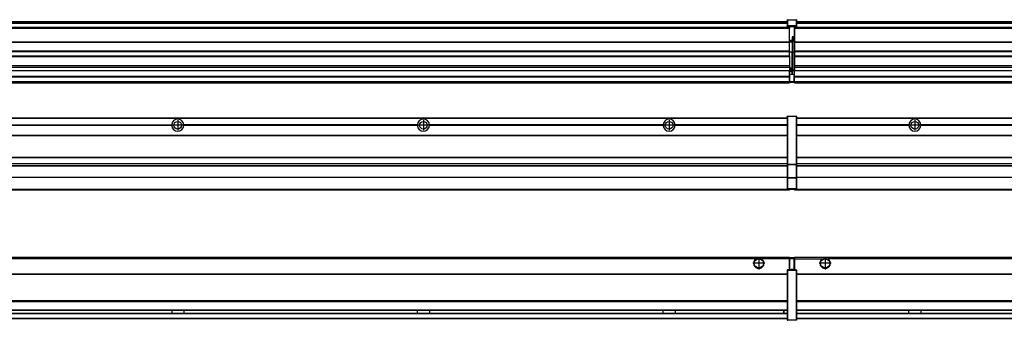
# Model space of a CAD drawing. Header units: inches. Extents: x -381 to 12428, y -418 to 176.
# Tile 27 of 32: x 8425 to 9226, y -154 to 90. Entities that reach past the tile are written whole.
import ezdxf

# ---------------------------------------------------------------- set-up
doc = ezdxf.new("R2010")
doc.units = ezdxf.units.IN
doc.linetypes.add('DOT_CENTER', pattern=[14, 12, -1, 0, -1])
doc.layers.add('1', color=7, linetype='Continuous')

# ---------------------------------------------------------------- blocks, each defined once
blk = doc.blocks.new('Modulos_intermedio__FL-14__6__20', base_point=(9055.18, -48.03))
at = {"color": 7, "linetype": 'Continuous'}
for p, q in [((9056.88, 10.47), (10449.18, 10.47)), ((9056.88, 10.22), (10449.18, 10.22)), ((9076.43, 10.47), (9076.48, 10.52)), ((9076.48, 10.52), (9083.88, 10.52)), ((9083.93, 10.47), (9083.88, 10.52)), ((9148.29, 4.77), (9056.88, 4.77)), ((9148.28, 4.47), (9056.88, 4.47)), ((9148.29, 4.17), (9056.88, 4.17)), ((9148.28, 4.47), (9148.29, 4.77)), ((9148.29, 4.17), (9148.28, 4.47)), ((9150.45, 6.05), (9150.45, 6.04)), ((9150.45, 2.91), (9150.45, 2.9)), ((9158.07, 4.77), (9158.08, 4.47)), ((9348.29, 4.77), (9158.07, 4.77)), ((9158.08, 4.47), (9158.07, 4.17)), ((9348.29, 4.17), (9158.07, 4.17)), ((9348.28, 4.47), (9158.08, 4.47)), ((9056.88, -3.53), (10449.18, -3.53)), ((9056.88, -3.78), (10449.18, -3.78)), ((10449.18, -4.03), (9056.88, -4.03)), ((9056.88, -21.53), (10449.18, -21.53)), ((9056.88, -21.78), (10449.18, -21.78)), ((9056.88, -26.73), (10449.18, -26.73)), ((9056.88, -26.82), (10449.18, -26.82)), ((9056.88, -28.37), (10449.18, -28.37)), ((9056.88, -28.53), (10449.18, -28.53)), ((9056.88, -28.65), (10449.18, -28.65)), ((10449.18, -38.02), (9056.88, -38.02)), ((10449.18, -38.11), (9056.88, -38.11)), ((9055.18, -47.53), (9055.18, -48.03)), ((9055.18, -48.03), (10451.18, -48.03)), ((9056.63, -47.53), (10449.43, -47.53))]:
    blk.add_line(p, q, dxfattribs=at)
blk.add_circle((9153.18, 4.47), 3.15, dxfattribs=at)
for start, end in [(3.5101, 176.4899), (183.51008, 356.48992)]:
    blk.add_arc((9153.18, 4.47), 4.9, start, end, dxfattribs=at)
at = {"layer": '1', "color": 2, "linetype": 'DOT_CENTER'}
for p, q in [((9153.18, 8.62), (9153.18, 0.32)), ((9157.33, 4.47), (9149.03, 4.47))]:
    blk.add_line(p, q, dxfattribs=at)
blk = doc.blocks.new('Modulos_intermedio__FL-14__5__25', base_point=(7655.18, -48.03))
at = {"color": 7, "linetype": 'Continuous'}
for p, q in [((7656.88, 10.47), (9049.18, 10.47)), ((7656.88, 10.22), (9049.18, 10.22)), ((9022.43, 10.47), (9022.48, 10.52)), ((9022.48, 10.52), (9029.88, 10.52)), ((9029.93, 10.47), (9029.88, 10.52)), ((9049.18, 11.72), (9049.19, 11.79)), ((9049.18, 11.72), (9049.18, 11.47)), ((9049.18, 11.47), (9049.43, 11.47)), ((9049.18, 11.47), (9049.18, -27.21)), ((9049.19, 11.82), (9049.22, 11.86)), ((9049.19, 11.79), (9049.19, 11.82)), ((9049.22, 11.86), (9049.25, 11.9)), ((9049.25, 11.9), (9049.29, 11.93)), ((9049.29, 11.93), (9049.34, 11.96)), ((9049.34, 11.96), (9049.36, 11.96)), ((9049.36, 11.96), (9049.43, 11.97)), ((9049.43, 11.97), (9049.43, 11.47)), ((9049.43, 11.97), (9056.63, 11.97)), ((9056.63, 11.47), (9049.43, 11.47)), ((9049.43, 11.47), (9049.43, -27.21)), ((9056.7, 11.96), (9056.63, 11.97)), ((9056.63, 11.97), (9056.63, 11.47)), ((9056.88, 11.47), (9056.63, 11.47)), ((9056.63, 11.47), (9056.63, -27.21)), ((9056.72, 11.96), (9056.7, 11.96)), ((9056.76, 11.93), (9056.72, 11.96)), ((9056.8, 11.9), (9056.76, 11.93)), ((9056.84, 11.86), (9056.8, 11.9)), ((9056.86, 11.82), (9056.84, 11.86)), ((9056.87, 11.79), (9056.86, 11.82)), ((9056.88, 11.72), (9056.87, 11.79)), ((9056.88, 11.72), (9056.88, 11.47)), ((9056.88, 11.47), (9056.88, -27.21)), ((8358.07, 4.77), (8548.29, 4.77)), ((8548.29, 4.17), (8358.07, 4.17)), ((8548.28, 4.47), (8358.08, 4.47)), ((8548.28, 4.47), (8548.29, 4.77)), ((8548.29, 4.17), (8548.28, 4.47)), ((8558.08, 4.47), (8558.07, 4.77)), ((8748.29, 4.77), (8558.07, 4.77)), ((8558.07, 4.17), (8558.08, 4.47)), ((8748.29, 4.17), (8558.07, 4.17)), ((8748.28, 4.47), (8558.08, 4.47)), ((8748.29, 4.77), (8748.28, 4.47)), ((8748.28, 4.47), (8748.29, 4.17)), ((8758.08, 4.47), (8758.07, 4.77)), ((8948.29, 4.77), (8758.07, 4.77)), ((8758.07, 4.17), (8758.08, 4.47)), ((8948.29, 4.17), (8758.07, 4.17)), ((8948.28, 4.47), (8758.08, 4.47)), ((8948.29, 4.77), (8948.28, 4.47)), ((8948.28, 4.47), (8948.29, 4.17)), ((9049.18, 4.77), (8958.07, 4.77)), ((8958.08, 4.47), (8958.07, 4.77)), ((8958.07, 4.17), (8958.08, 4.47)), ((9049.18, 4.17), (8958.07, 4.17)), ((9049.18, 4.47), (8958.08, 4.47)), ((7656.88, -3.53), (9049.18, -3.53)), ((7656.88, -3.78), (9049.18, -3.78)), ((9049.18, -4.03), (7656.88, -4.03)), ((7656.88, -21.53), (9049.18, -21.53)), ((7656.88, -21.78), (9049.18, -21.78)), ((7656.88, -26.73), (9049.18, -26.73)), ((7656.88, -26.82), (9049.18, -26.82)), ((7656.88, -28.37), (9049.18, -28.37)), ((7656.88, -28.53), (9049.18, -28.53)), ((7656.88, -28.65), (9049.18, -28.65)), ((9049.18, -27.21), (9049.43, -27.21)), ((9049.18, -27.21), (9049.18, -27.52)), ((9049.18, -27.52), (9049.19, -27.54)), ((9049.18, -27.52), (9049.18, -38.19)), ((9049.19, -27.54), (9049.22, -27.57)), ((9049.22, -27.57), (9049.25, -27.59)), ((9049.25, -27.59), (9049.29, -27.6)), ((9049.29, -27.6), (9049.34, -27.61)), ((9049.34, -27.61), (9049.36, -27.61)), ((9049.36, -27.61), (9049.43, -27.62)), ((9049.43, -27.21), (9056.63, -27.21)), ((9049.43, -27.21), (9049.43, -27.62)), ((9049.43, -27.62), (9049.43, -38.3)), ((9049.43, -27.62), (9056.63, -27.62)), ((9056.88, -27.21), (9056.63, -27.21)), ((9056.63, -27.21), (9056.63, -27.62)), ((9056.7, -27.61), (9056.63, -27.62)), ((9056.63, -27.62), (9056.63, -38.3)), ((9056.72, -27.61), (9056.7, -27.61)), ((9056.76, -27.6), (9056.72, -27.61)), ((9056.8, -27.59), (9056.76, -27.6)), ((9056.84, -27.57), (9056.8, -27.59)), ((9056.87, -27.54), (9056.84, -27.57)), ((9056.88, -27.52), (9056.87, -27.54)), ((9056.88, -27.21), (9056.88, -27.52)), ((9056.88, -27.52), (9056.88, -38.19)), ((9049.18, -38.02), (7656.88, -38.02)), ((9049.18, -38.11), (7656.88, -38.11)), ((9049.18, -38.19), (9049.19, -38.22)), ((9049.18, -38.19), (9049.18, -38.71)), ((9049.18, -38.71), (9049.43, -38.71)), ((9049.18, -38.71), (9049.18, -47.03)), ((9049.19, -38.22), (9049.22, -38.25)), ((9049.22, -38.25), (9049.25, -38.27)), ((9049.25, -38.27), (9049.29, -38.28)), ((9049.29, -38.28), (9049.34, -38.29)), ((9049.34, -38.29), (9049.36, -38.29)), ((9049.36, -38.29), (9049.43, -38.3)), ((9049.43, -38.3), (9049.43, -38.71)), ((9056.63, -38.3), (9049.43, -38.3)), ((9056.63, -38.71), (9049.43, -38.71)), ((9049.43, -38.71), (9049.43, -47.03)), ((9056.7, -38.29), (9056.63, -38.3)), ((9056.63, -38.3), (9056.63, -38.71)), ((9056.63, -38.71), (9056.63, -47.03)), ((9056.88, -38.71), (9056.63, -38.71)), ((9056.72, -38.29), (9056.7, -38.29)), ((9056.76, -38.28), (9056.72, -38.29)), ((9056.8, -38.27), (9056.76, -38.28)), ((9056.84, -38.25), (9056.8, -38.27)), ((9056.87, -38.22), (9056.84, -38.25)), ((9056.88, -38.19), (9056.87, -38.22)), ((9056.88, -38.19), (9056.88, -38.71)), ((9056.88, -38.71), (9056.88, -47.03)), ((7655.18, -48.03), (9051.18, -48.03)), ((7656.63, -47.53), (9049.43, -47.53)), ((9049.18, -47.03), (9049.43, -47.03)), ((9049.18, -47.03), (9049.18, -47.28)), ((9049.18, -47.28), (9049.19, -47.34)), ((9049.19, -47.34), (9049.19, -47.37)), ((9049.19, -47.37), (9049.22, -47.41)), ((9049.22, -47.41), (9049.25, -47.45)), ((9049.25, -47.45), (9049.29, -47.49)), ((9049.29, -47.49), (9049.34, -47.51)), ((9049.34, -47.51), (9049.36, -47.52)), ((9049.36, -47.52), (9049.43, -47.53)), ((9049.43, -47.03), (9056.63, -47.03)), ((9049.43, -47.03), (9049.43, -47.53)), ((9049.43, -47.53), (9056.63, -47.53)), ((9051.18, -47.53), (9051.18, -48.03)), ((9056.88, -47.03), (9056.63, -47.03)), ((9056.63, -47.03), (9056.63, -47.53)), ((9056.7, -47.52), (9056.63, -47.53)), ((9056.72, -47.51), (9056.7, -47.52)), ((9056.76, -47.49), (9056.72, -47.51)), ((9056.8, -47.45), (9056.76, -47.49)), ((9056.84, -47.41), (9056.8, -47.45)), ((9056.86, -47.37), (9056.84, -47.41)), ((9056.87, -47.34), (9056.86, -47.37)), ((9056.88, -47.28), (9056.87, -47.34)), ((9056.88, -47.03), (9056.88, -47.28))]:
    blk.add_line(p, q, dxfattribs=at)
for centre in [(8553.18, 4.47), (8753.18, 4.47), (8953.18, 4.47)]:
    blk.add_circle(centre, 3.15, dxfattribs=at)
for centre, start, end in [((8553.18, 4.47), 3.5101, 176.4899), ((8753.18, 4.47), 3.5101, 176.4899), ((8953.18, 4.47), 3.5101, 176.4899), ((8553.18, 4.47), 183.51008, 356.48992), ((8753.18, 4.47), 183.51008, 356.48992), ((8953.18, 4.47), 183.51008, 356.48992)]:
    blk.add_arc(centre, 4.9, start, end, dxfattribs=at)
at = {"layer": '1', "color": 2, "linetype": 'DOT_CENTER'}
for p, q in [((8553.18, 8.62), (8553.18, 0.32)), ((8753.18, 8.62), (8753.18, 0.32)), ((8953.18, 8.62), (8953.18, 0.32)), ((8557.33, 4.47), (8549.03, 4.47)), ((8757.33, 4.47), (8749.03, 4.47)), ((8957.33, 4.47), (8949.03, 4.47))]:
    blk.add_line(p, q, dxfattribs=at)
blk = doc.blocks.new('F-114__26', base_point=(621.12, -75.97))
for name, p in [('Modulos_intermedio__FL-14__5__25', (7655.18, -48.03)), ('Modulos_intermedio__FL-14__6__20', (9055.18, -48.03))]:
    blk.add_blockref(name, p)
blk = doc.blocks.new('Alzado2', base_point=(2889, -32))
blk.add_blockref('F-114__26', (621.12, -75.97))
blk = doc.blocks.new('Modulos_intermedio__FL-14__6__36', base_point=(9055.18, 38.97))
at = {"color": 7, "linetype": 'Continuous'}
for p, q in [((9056.88, 88.97), (10449.18, 88.97)), ((9056.88, 88.96), (10449.18, 88.96)), ((9056.88, 88.35), (10449.18, 88.35)), ((9055.18, 84.47), (9055.18, 83.99)), ((9055.18, 83.99), (9055.18, 83.97)), ((10451.18, 83.99), (9055.18, 83.99)), ((9055.18, 83.97), (9055.18, 83.47)), ((9055.18, 83.97), (10451.18, 83.97)), ((9055.18, 83.47), (9055.18, 72.41)), ((9055.18, 83.47), (10451.18, 83.47)), ((9056.88, 88.03), (10449.18, 88.03)), ((9056.88, 87.7), (10449.18, 87.7)), ((9055.18, 72.41), (9055.18, 72.16)), ((9055.18, 72.41), (10451.18, 72.41)), ((9055.18, 72.16), (10451.18, 72.16)), ((9055.18, 72.16), (9055.18, 64.79)), ((10451.18, 64.79), (9055.18, 64.79)), ((9055.18, 64.79), (9055.18, 64.54)), ((9055.18, 64.54), (9055.18, 60.91)), ((9055.18, 64.54), (10451.18, 64.54)), ((9055.18, 60.91), (9055.18, 60.41)), ((9055.18, 60.91), (10451.18, 60.91)), ((9055.18, 60.41), (10451.18, 60.41)), ((9055.18, 60.41), (9055.18, 59.42)), ((9055.18, 59.42), (9055.18, 53.15)), ((9055.18, 53.15), (9055.18, 51.48)), ((9055.18, 53.15), (10451.18, 53.15)), ((10451.18, 51.48), (9055.18, 51.48)), ((9055.18, 51.48), (9055.18, 51.37)), ((9055.18, 51.37), (9055.18, 49.19)), ((9055.18, 49.19), (9055.18, 49.16)), ((9055.18, 49.19), (9369.43, 49.19)), ((9055.18, 44.48), (9055.18, 49.16)), ((9055.18, 49.16), (9369.43, 49.16)), ((9055.18, 44.48), (9055.18, 44.04)), ((9055.18, 44.48), (10451.13, 44.48)), ((9055.18, 39.97), (9055.18, 44.04)), ((9055.18, 44.04), (10451.13, 44.04)), ((9055.18, 39.97), (9055.18, 39.47)), ((9055.18, 39.97), (10451.13, 39.97)), ((9055.18, 39.47), (9055.18, 39.22)), ((9055.18, 39.47), (10451.13, 39.47)), ((9055.18, 39.22), (9055.18, 38.97)), ((9055.18, 39.22), (10451.13, 39.22)), ((9055.18, 38.97), (10451.13, 38.97))]:
    blk.add_line(p, q, dxfattribs=at)
blk = doc.blocks.new('Modulos_intermedio__FL-14__5__41', base_point=(7655.18, 38.97))
at = {"color": 7, "linetype": 'Continuous'}
for p, q in [((7656.88, 88.97), (9049.18, 88.97)), ((7656.88, 88.96), (9049.18, 88.96)), ((7656.88, 88.35), (9049.18, 88.35)), ((9049.18, 90.22), (9049.19, 90.29)), ((9049.18, 90.22), (9049.19, 90.24)), ((9049.18, 90.16), (9049.18, 90.22)), ((9049.18, 90.22), (9049.18, 90.16)), ((9049.18, 90.16), (9049.18, 85.33)), ((9049.19, 90.32), (9049.22, 90.36)), ((9049.19, 90.29), (9049.19, 90.32)), ((9049.19, 90.24), (9049.22, 90.28)), ((9049.22, 90.36), (9049.25, 90.4)), ((9049.22, 90.28), (9049.25, 90.32)), ((9049.25, 90.4), (9049.29, 90.43)), ((9049.25, 90.32), (9049.29, 90.35)), ((9049.29, 90.43), (9049.34, 90.46)), ((9049.29, 90.35), (9049.34, 90.37)), ((9049.34, 90.46), (9049.36, 90.46)), ((9049.34, 90.37), (9049.36, 90.38)), ((9049.36, 90.46), (9049.43, 90.47)), ((9049.36, 90.38), (9049.43, 90.39)), ((9049.43, 90.47), (9056.63, 90.47)), ((9049.43, 90.47), (9049.43, 90.39)), ((9049.43, 90.39), (9049.43, 85.56)), ((9049.43, 90.39), (9056.63, 90.39)), ((9056.7, 90.46), (9056.63, 90.47)), ((9056.63, 90.47), (9056.63, 90.39)), ((9056.7, 90.38), (9056.63, 90.39)), ((9056.63, 90.39), (9056.63, 85.56)), ((9056.72, 90.46), (9056.7, 90.46)), ((9056.72, 90.37), (9056.7, 90.38)), ((9056.76, 90.43), (9056.72, 90.46)), ((9056.76, 90.35), (9056.72, 90.37)), ((9056.8, 90.4), (9056.76, 90.43)), ((9056.8, 90.32), (9056.76, 90.35)), ((9056.84, 90.36), (9056.8, 90.4)), ((9056.84, 90.28), (9056.8, 90.32)), ((9056.86, 90.32), (9056.84, 90.36)), ((9056.86, 90.24), (9056.84, 90.28)), ((9056.87, 90.29), (9056.86, 90.32)), ((9056.87, 90.22), (9056.86, 90.24)), ((9056.87, 90.22), (9056.87, 90.29)), ((9056.87, 90.22), (9056.88, 90.16)), ((9056.88, 90.16), (9056.87, 90.22)), ((9056.88, 90.16), (9056.88, 85.33)), ((9051.18, 83.99), (7655.18, 83.99)), ((7655.18, 83.97), (9051.18, 83.97)), ((7655.18, 83.47), (9051.18, 83.47)), ((7656.88, 88.03), (9049.18, 88.03)), ((7656.88, 87.7), (9049.18, 87.7)), ((9049.18, 85.33), (9049.19, 85.4)), ((9049.18, 85.33), (9049.18, 85.22)), ((9049.18, 85.22), (9049.19, 85.29)), ((9049.18, 85.22), (9049.18, 84.97)), ((9049.18, 84.97), (9049.43, 84.97)), ((9049.18, 84.97), (9049.18, 84.72)), ((9049.19, 84.66), (9049.18, 84.72)), ((9049.19, 85.42), (9049.22, 85.46)), ((9049.19, 85.4), (9049.19, 85.42)), ((9049.19, 85.32), (9049.22, 85.36)), ((9049.19, 85.29), (9049.19, 85.32)), ((9049.19, 84.63), (9049.19, 84.66)), ((9049.22, 84.59), (9049.19, 84.63)), ((9049.22, 85.46), (9049.25, 85.5)), ((9049.25, 85.4), (9049.22, 85.36)), ((9049.22, 85.36), (9049.25, 85.4)), ((9049.25, 84.55), (9049.22, 84.59)), ((9049.25, 85.5), (9049.29, 85.53)), ((9049.25, 85.4), (9049.29, 85.43)), ((9049.29, 84.51), (9049.25, 84.55)), ((9049.29, 85.53), (9049.34, 85.55)), ((9049.34, 85.46), (9049.29, 85.43)), ((9049.29, 85.43), (9049.34, 85.46)), ((9049.34, 84.49), (9049.29, 84.51)), ((9049.34, 85.55), (9049.36, 85.55)), ((9049.34, 85.46), (9049.36, 85.46)), ((9049.36, 84.48), (9049.34, 84.49)), ((9049.36, 85.55), (9049.43, 85.56)), ((9049.36, 85.46), (9049.43, 85.47)), ((9049.43, 84.47), (9049.36, 84.48)), ((9049.43, 85.56), (9049.43, 85.47)), ((9056.63, 85.56), (9049.43, 85.56)), ((9049.43, 85.47), (9056.63, 85.47)), ((9049.43, 85.47), (9049.43, 84.97)), ((9049.43, 84.97), (9049.43, 84.47)), ((9049.43, 84.97), (9051.18, 84.97)), ((9049.43, 84.47), (9051.18, 84.47)), ((9051.18, 84.97), (9054.88, 84.97)), ((9051.18, 84.97), (9051.18, 83.97)), ((9051.18, 83.97), (9051.18, 83.47)), ((9051.18, 72.41), (9051.18, 83.47)), ((9054.88, 84.97), (9054.88, 77.44)), ((9054.88, 84.97), (9056.63, 84.97)), ((9054.88, 84.47), (9056.63, 84.47)), ((9056.7, 85.55), (9056.63, 85.56)), ((9056.63, 85.56), (9056.63, 85.47)), ((9056.63, 85.47), (9056.63, 84.97)), ((9056.7, 85.46), (9056.63, 85.47)), ((9056.63, 84.97), (9056.63, 84.47)), ((9056.88, 84.97), (9056.63, 84.97)), ((9056.63, 84.47), (9056.7, 84.48)), ((9056.72, 85.55), (9056.7, 85.55)), ((9056.72, 85.46), (9056.7, 85.46)), ((9056.7, 84.48), (9056.72, 84.49)), ((9056.76, 85.53), (9056.72, 85.55)), ((9056.72, 85.46), (9056.76, 85.43)), ((9056.76, 85.43), (9056.72, 85.46)), ((9056.72, 84.49), (9056.76, 84.51)), ((9056.8, 85.5), (9056.76, 85.53)), ((9056.8, 85.4), (9056.76, 85.43)), ((9056.76, 84.51), (9056.8, 84.55)), ((9056.84, 85.46), (9056.8, 85.5)), ((9056.8, 85.4), (9056.84, 85.36)), ((9056.84, 85.36), (9056.8, 85.4)), ((9056.8, 84.55), (9056.84, 84.59)), ((9056.86, 85.42), (9056.84, 85.46)), ((9056.86, 85.32), (9056.84, 85.36)), ((9056.84, 84.59), (9056.86, 84.63)), ((9056.87, 85.4), (9056.86, 85.42)), ((9056.87, 85.29), (9056.86, 85.32)), ((9056.86, 84.63), (9056.87, 84.66)), ((9056.88, 85.33), (9056.87, 85.4)), ((9056.88, 85.22), (9056.87, 85.29)), ((9056.87, 84.66), (9056.88, 84.72)), ((9056.88, 85.33), (9056.88, 85.22)), ((9056.88, 85.22), (9056.88, 84.97)), ((9056.88, 84.97), (9056.88, 84.72)), ((7655.18, 72.41), (9051.18, 72.41)), ((7655.18, 72.16), (9051.18, 72.16)), ((9053.43, 73.5), (9051.18, 73.5)), ((9053.43, 73), (9051.18, 73)), ((9051.18, 72.5), (9053.43, 72.5)), ((9051.18, 72.41), (9051.18, 72.16)), ((9051.18, 64.79), (9051.18, 72.16)), ((9053.43, 76.45), (9053.43, 73.5)), ((9054.88, 76.45), (9053.43, 76.45)), ((9053.43, 73), (9053.43, 73.5)), ((9053.43, 73.5), (9053.68, 73.5)), ((9053.43, 73), (9053.43, 72.5)), ((9053.68, 72.5), (9053.43, 72.5)), ((9053.43, 72.5), (9053.43, 63.97)), ((9053.68, 73.19), (9053.67, 73.21)), ((9053.68, 76.45), (9053.68, 73.5)), ((9053.68, 76.3), (9054.88, 76.3)), ((9053.68, 73.25), (9053.68, 73.5)), ((9053.68, 73.19), (9053.68, 72.5)), ((9053.68, 63.97), (9053.68, 72.5)), ((9054.88, 79.65), (9055.18, 79.58)), ((9054.88, 78.12), (9055.18, 78.12)), ((9054.88, 77.6), (9055.18, 77.6)), ((9054.88, 77.44), (9055.18, 77.36)), ((9054.88, 76.45), (9055.18, 76.53)), ((9054.88, 76.3), (9054.88, 76.45)), ((9055.18, 76.3), (9054.88, 76.3)), ((9054.88, 63.97), (9054.88, 76.3)), ((9051.18, 64.79), (7655.18, 64.79)), ((7655.18, 64.54), (9051.18, 64.54)), ((9051.18, 64.79), (9051.18, 64.54)), ((9051.18, 60.91), (9051.18, 64.54)), ((7655.18, 60.91), (9051.18, 60.91)), ((7655.18, 60.41), (9051.18, 60.41)), ((9053.43, 63.97), (9051.18, 63.97)), ((9051.18, 60.91), (9051.18, 60.41)), ((9051.18, 60.41), (9051.18, 59.42)), ((9051.18, 59.42), (9051.18, 53.15)), ((9053.43, 63.97), (9053.68, 63.97)), ((9053.43, 50.98), (9053.43, 63.97)), ((9053.68, 63.97), (9054.88, 63.97)), ((9053.68, 50.98), (9053.68, 63.97)), ((9055.18, 63.97), (9054.88, 63.97)), ((9054.88, 49.58), (9054.88, 63.97)), ((7655.18, 53.15), (9051.18, 53.15)), ((9051.18, 51.48), (7655.18, 51.48)), ((8378.18, 49.19), (9051.18, 49.19)), ((8378.18, 49.16), (9051.18, 49.16)), ((9051.18, 53.15), (9051.18, 51.48)), ((9051.18, 51.48), (9051.18, 51.37)), ((9051.18, 51.37), (9051.18, 49.19)), ((9053.43, 50.98), (9051.18, 50.98)), ((9053.43, 49.98), (9051.18, 49.98)), ((9051.18, 49.19), (9051.18, 49.16)), ((9051.18, 47.58), (9051.18, 49.16)), ((9053.43, 48.98), (9051.18, 48.98)), ((9053.43, 49.98), (9053.43, 50.98)), ((9053.43, 50.98), (9053.68, 50.98)), ((9053.43, 49.98), (9053.43, 48.98)), ((9053.68, 48.98), (9053.43, 48.98)), ((9053.43, 47.91), (9053.43, 48.98)), ((9053.68, 49.73), (9053.68, 50.98)), ((9053.68, 49.73), (9053.68, 48.98)), ((9053.68, 49.58), (9054.88, 49.58)), ((9053.68, 47.66), (9053.68, 48.98)), ((9053.68, 48.93), (9054.88, 48.93)), ((9054.88, 48.93), (9054.88, 49.58)), ((9055.18, 49.58), (9054.88, 49.58)), ((9054.88, 48.93), (9054.88, 47.33)), ((9054.88, 48.93), (9055.18, 48.85)), ((7655.18, 44.48), (9051.13, 44.48)), ((7655.18, 44.04), (9051.13, 44.04)), ((9051.13, 47.58), (9051.18, 47.58)), ((9051.13, 44.48), (9051.13, 47.58)), ((9051.13, 45.47), (9051.18, 45.48)), ((9051.13, 44.48), (9051.18, 44.48)), ((9051.13, 44.48), (9051.13, 44.04)), ((9051.13, 39.97), (9051.13, 44.04)), ((9051.18, 40.48), (9051.13, 40.48)), ((9053.43, 47.91), (9051.18, 47.91)), ((9051.18, 46), (9051.18, 47.58)), ((9051.18, 46), (9051.18, 39.97)), ((9051.18, 46), (9053.43, 46)), ((9053.43, 47.91), (9053.52, 47.89)), ((9053.43, 46), (9053.43, 47.91)), ((9053.43, 46), (9054.88, 46)), ((9053.52, 47.89), (9053.6, 47.83)), ((9053.6, 47.83), (9053.66, 47.75)), ((9053.66, 47.75), (9053.68, 47.66)), ((9053.68, 46), (9053.68, 47.66)), ((9055.18, 45.08), (9054.63, 44.93)), ((9054.63, 44.93), (9054.63, 39.97)), ((9054.88, 47.33), (9054.88, 46)), ((9055.18, 45.92), (9054.88, 46)), ((9054.88, 45), (9055.18, 45.08)), ((9054.88, 45), (9054.88, 39.97)), ((9054.88, 44.81), (9055.18, 44.87)), ((9054.88, 41.31), (9055.18, 41.37)), ((9054.88, 40.83), (9055.18, 40.91)), ((7655.18, 39.97), (9051.13, 39.97)), ((7655.18, 39.47), (9051.13, 39.47)), ((7655.18, 39.22), (9051.13, 39.22)), ((7655.18, 38.97), (9051.13, 38.97)), ((9051.13, 39.97), (9051.13, 39.47)), ((9051.13, 39.22), (9051.13, 39.47)), ((9051.13, 39.22), (9051.13, 38.97)), ((9051.18, 39.97), (9051.18, 39.47)), ((9051.18, 39.97), (9054.63, 39.97)), ((9051.18, 39.47), (9054.63, 39.47)), ((9054.63, 39.97), (9054.63, 39.47)), ((9054.88, 39.97), (9054.63, 39.97)), ((9054.88, 39.97), (9054.88, 39.72))]:
    blk.add_line(p, q, dxfattribs=at)
for centre, start, end in [((9053.43, 73.25), 270, 0), ((9053.43, 49.73), 0, 90), ((9054.63, 39.72), 270, 0)]:
    blk.add_arc(centre, 0.25, start, end, dxfattribs=at)
blk = doc.blocks.new('F-114__42', base_point=(621.12, 38.97))
for name, p in [('Modulos_intermedio__FL-14__5__41', (7655.18, 38.97)), ('Modulos_intermedio__FL-14__6__36', (9055.18, 38.97))]:
    blk.add_blockref(name, p)
blk = doc.blocks.new('Inferior2', base_point=(2889, 64.72))
blk.add_blockref('F-114__42', (621.12, 38.97))
blk = doc.blocks.new('Modulos_intermedio__FL-14__6__50', base_point=(9055.18, -154.47))
at = {"color": 7, "linetype": 'Continuous'}
for p, q in [((9055.18, -102.97), (9055.18, -104.47)), ((9055.18, -102.97), (10451.13, -102.97)), ((9077.77, -104.47), (9078.72, -103.98)), ((9078.72, -103.98), (9080.18, -103.72)), ((9080.18, -103.72), (9081.63, -103.98)), ((9081.63, -103.98), (9082.59, -104.47)), ((9055.18, -104.47), (9055.18, -113.47)), ((9055.18, -104.47), (9077.77, -104.47)), ((10423.77, -104.47), (9082.59, -104.47)), ((9056.88, -116.72), (10449.18, -116.72)), ((9056.88, -116.97), (10449.18, -116.97)), ((10449.18, -117.22), (9056.88, -117.22)), ((10449.18, -138.72), (9056.88, -138.72)), ((10449.18, -138.97), (9056.88, -138.97)), ((9056.88, -139.22), (10449.18, -139.22)), ((9056.88, -145.97), (10449.18, -145.97)), ((9056.88, -146.22), (10449.18, -146.22)), ((9056.88, -148.72), (10449.18, -148.72)), ((9056.88, -148.97), (10449.18, -148.97)), ((9148.28, -146.3), (9148.28, -146.22)), ((9148.28, -146.35), (9148.28, -146.3)), ((9148.28, -146.59), (9148.28, -146.35)), ((9148.29, -147.23), (9148.28, -146.59)), ((9148.28, -148.6), (9148.29, -147.56)), ((9148.28, -148.72), (9148.28, -148.6)), ((9148.29, -147.56), (9148.29, -147.23)), ((9158.08, -146.35), (9158.07, -147.23)), ((9158.07, -147.23), (9158.07, -147.72)), ((9158.07, -147.72), (9158.07, -147.96)), ((9158.07, -147.96), (9158.08, -148.59)), ((9158.08, -146.22), (9158.08, -146.3)), ((9158.08, -146.3), (9158.08, -146.35)), ((9158.08, -148.59), (9158.08, -148.65)), ((9158.08, -148.65), (9158.08, -148.72)), ((9056.88, -152.72), (10449.18, -152.72)), ((9056.88, -152.97), (10449.18, -152.97))]:
    blk.add_line(p, q, dxfattribs=at)
for radius in [4, 3.7]:
    blk.add_circle((9080.18, -107.97), radius, dxfattribs=at)
blk.add_arc((9080.18, -107.97), 4.25, 124.56032, 55.43968, dxfattribs=at)
at = {"layer": '1', "color": 2, "linetype": 'DOT_CENTER'}
for p, q in [((9080.18, -102.97), (9080.18, -112.97)), ((9085.18, -107.97), (9075.18, -107.97))]:
    blk.add_line(p, q, dxfattribs=at)
blk = doc.blocks.new('Modulos_intermedio__FL-14__5__55', base_point=(7655.18, -154.47))
at = {"color": 7, "linetype": 'Continuous'}
for p, q in [((7655.18, -102.97), (9051.13, -102.97)), ((9024.72, -103.98), (9023.77, -104.47)), ((9026.18, -103.72), (9024.72, -103.98)), ((9027.63, -103.98), (9026.18, -103.72)), ((9028.59, -104.47), (9027.63, -103.98)), ((9051.13, -104.47), (9051.13, -102.97)), ((9054.63, -103.47), (9051.18, -103.47)), ((9051.18, -103.47), (9051.18, -103.97)), ((9051.18, -103.97), (9054.63, -103.97)), ((9051.18, -103.97), (9051.18, -111.58)), ((9054.63, -103.47), (9054.63, -103.97)), ((9054.88, -103.97), (9054.63, -103.97)), ((9054.63, -103.97), (9054.63, -112.97)), ((9054.88, -103.72), (9054.88, -103.97)), ((9054.88, -103.97), (9054.88, -112.97)), ((9023.77, -104.47), (7682.59, -104.47)), ((9051.13, -104.47), (9028.59, -104.47)), ((9051.13, -111.58), (9051.13, -104.47)), ((9051.18, -104.48), (9051.13, -104.48)), ((9051.18, -105.48), (9051.13, -105.48)), ((9051.13, -109.47), (9051.18, -109.48)), ((9051.18, -111.58), (9051.13, -111.58)), ((9051.18, -113.47), (9051.18, -111.58)), ((9054.88, -104.83), (9055.18, -104.91)), ((9054.88, -106.47), (9055.18, -106.47)), ((9054.88, -107.48), (9055.18, -107.48)), ((9054.88, -111.93), (9055.18, -112.01)), ((7656.88, -116.72), (9049.18, -116.72)), ((7656.88, -116.97), (9049.18, -116.97)), ((9049.18, -117.22), (7656.88, -117.22)), ((9049.18, -113.72), (9049.19, -113.66)), ((9049.18, -113.72), (9049.18, -113.97)), ((9049.18, -113.97), (9049.43, -113.97)), ((9049.18, -113.97), (9049.18, -153.97)), ((9049.19, -113.63), (9049.22, -113.59)), ((9049.19, -113.66), (9049.19, -113.63)), ((9049.22, -113.59), (9049.25, -113.55)), ((9049.25, -113.55), (9049.29, -113.51)), ((9049.29, -113.51), (9049.34, -113.49)), ((9049.34, -113.49), (9049.36, -113.48)), ((9049.36, -113.48), (9049.43, -113.47)), ((9051.18, -113.47), (9049.43, -113.47)), ((9049.43, -113.47), (9049.43, -113.97)), ((9056.63, -113.97), (9049.43, -113.97)), ((9049.43, -113.97), (9049.43, -153.97)), ((9054.63, -112.97), (9051.18, -112.97)), ((9054.88, -113.47), (9051.18, -113.47)), ((9054.63, -112.97), (9054.63, -113.47)), ((9054.88, -112.97), (9054.63, -112.97)), ((9054.88, -112.97), (9054.88, -113.26)), ((9054.88, -113.26), (9054.88, -113.47)), ((9056.63, -113.47), (9054.88, -113.47)), ((9056.7, -113.48), (9056.63, -113.47)), ((9056.63, -113.47), (9056.63, -113.97)), ((9056.63, -113.97), (9056.63, -153.97)), ((9056.88, -113.97), (9056.63, -113.97)), ((9056.72, -113.49), (9056.7, -113.48)), ((9056.76, -113.51), (9056.72, -113.49)), ((9056.8, -113.55), (9056.76, -113.51)), ((9056.84, -113.59), (9056.8, -113.55)), ((9056.86, -113.63), (9056.84, -113.59)), ((9056.87, -113.66), (9056.86, -113.63)), ((9056.88, -113.72), (9056.87, -113.66)), ((9056.88, -113.72), (9056.88, -113.97)), ((9056.88, -113.97), (9056.88, -153.97)), ((9049.18, -138.72), (7656.88, -138.72)), ((9049.18, -138.97), (7656.88, -138.97)), ((7656.88, -139.22), (9049.18, -139.22)), ((7656.88, -145.97), (9049.18, -145.97)), ((7656.88, -146.22), (9049.18, -146.22)), ((7656.88, -148.72), (9049.18, -148.72)), ((7656.88, -148.97), (9049.18, -148.97)), ((8548.28, -146.22), (8548.28, -146.3)), ((8548.28, -146.3), (8548.28, -146.35)), ((8548.28, -146.35), (8548.29, -147.23)), ((8548.29, -147.96), (8548.28, -148.59)), ((8548.28, -148.59), (8548.28, -148.65)), ((8548.28, -148.65), (8548.28, -148.72)), ((8548.29, -147.23), (8548.29, -147.72)), ((8548.29, -147.72), (8548.29, -147.96)), ((8558.08, -146.35), (8558.07, -147.23)), ((8558.07, -147.23), (8558.07, -147.72)), ((8558.07, -147.72), (8558.07, -147.96)), ((8558.07, -147.96), (8558.08, -148.6)), ((8558.08, -146.22), (8558.08, -146.3)), ((8558.08, -146.3), (8558.08, -146.35)), ((8558.08, -148.6), (8558.08, -148.65)), ((8558.08, -148.65), (8558.08, -148.72)), ((8748.28, -146.3), (8748.28, -146.22)), ((8748.28, -146.35), (8748.28, -146.3)), ((8748.29, -146.98), (8748.28, -146.35)), ((8748.28, -148.6), (8748.29, -147.88)), ((8748.28, -148.65), (8748.28, -148.6)), ((8748.28, -148.72), (8748.28, -148.65)), ((8748.29, -147.23), (8748.29, -146.98)), ((8748.29, -147.88), (8748.29, -147.23)), ((8758.08, -146.35), (8758.07, -147.23)), ((8758.07, -147.23), (8758.07, -147.72)), ((8758.07, -147.72), (8758.08, -148.6)), ((8758.08, -146.22), (8758.08, -146.3)), ((8758.08, -146.3), (8758.08, -146.35)), ((8758.08, -148.6), (8758.08, -148.65)), ((8758.08, -148.65), (8758.08, -148.72)), ((8948.28, -146.3), (8948.28, -146.22)), ((8948.28, -146.35), (8948.28, -146.3)), ((8948.29, -146.98), (8948.28, -146.35)), ((8948.28, -148.6), (8948.29, -147.88)), ((8948.28, -148.65), (8948.28, -148.6)), ((8948.28, -148.72), (8948.28, -148.65)), ((8948.29, -147.23), (8948.29, -146.98)), ((8948.29, -147.88), (8948.29, -147.23)), ((8958.08, -146.35), (8958.07, -147.23)), ((8958.07, -147.23), (8958.07, -148.2)), ((8958.07, -148.2), (8958.08, -148.6)), ((8958.08, -146.22), (8958.08, -146.3)), ((8958.08, -146.3), (8958.08, -146.35)), ((8958.08, -148.6), (8958.08, -148.72)), ((9046.18, -146.65), (9046.24, -146.4)), ((9046.18, -146.65), (9046.18, -147.16)), ((9046.18, -147.16), (9046.18, -148.23)), ((9046.18, -148.23), (9046.24, -148.55)), ((9046.24, -146.4), (9046.46, -146.22)), ((9046.24, -148.55), (9046.46, -148.72)), ((9046.6, -146.22), (9046.6, -146.26)), ((9046.6, -146.26), (9046.6, -146.97)), ((9046.6, -146.97), (9046.6, -148.69)), ((9046.6, -148.69), (9046.6, -148.72)), ((7656.88, -152.72), (9049.18, -152.72)), ((7656.88, -152.97), (9049.18, -152.97)), ((9049.18, -153.97), (9049.43, -153.97)), ((9049.18, -153.97), (9049.18, -154.22)), ((9049.18, -154.22), (9049.19, -154.29)), ((9049.19, -154.29), (9049.19, -154.32)), ((9049.19, -154.32), (9049.22, -154.36)), ((9049.22, -154.36), (9049.25, -154.4)), ((9049.25, -154.4), (9049.29, -154.43)), ((9049.29, -154.43), (9049.34, -154.46)), ((9049.34, -154.46), (9049.36, -154.46)), ((9049.36, -154.46), (9049.43, -154.47)), ((9049.43, -153.97), (9056.63, -153.97)), ((9049.43, -153.97), (9049.43, -154.47)), ((9056.63, -154.47), (9049.43, -154.47)), ((9056.63, -153.97), (9056.63, -154.47)), ((9056.88, -153.97), (9056.63, -153.97)), ((9056.7, -154.46), (9056.63, -154.47)), ((9056.72, -154.46), (9056.7, -154.46)), ((9056.76, -154.43), (9056.72, -154.46)), ((9056.8, -154.4), (9056.76, -154.43)), ((9056.84, -154.36), (9056.8, -154.4)), ((9056.86, -154.32), (9056.84, -154.36)), ((9056.87, -154.29), (9056.86, -154.32)), ((9056.88, -154.22), (9056.87, -154.29)), ((9056.88, -153.97), (9056.88, -154.22))]:
    blk.add_line(p, q, dxfattribs=at)
for radius in [4, 3.7]:
    blk.add_circle((9026.18, -107.97), radius, dxfattribs=at)
for centre, radius, start, end in [((9054.63, -103.72), 0.25, 0, 90), ((9026.18, -107.97), 4.25, 124.56032, 55.43968)]:
    blk.add_arc(centre, radius, start, end, dxfattribs=at)
at = {"layer": '1', "color": 2, "linetype": 'DOT_CENTER'}
for p, q in [((9026.18, -102.97), (9026.18, -112.97)), ((9031.18, -107.97), (9021.18, -107.97))]:
    blk.add_line(p, q, dxfattribs=at)
blk = doc.blocks.new('F-114__56', base_point=(621.12, -154.47))
for name, p in [('Modulos_intermedio__FL-14__5__55', (7655.18, -154.47)), ('Modulos_intermedio__FL-14__6__50', (9055.18, -154.47))]:
    blk.add_blockref(name, p)
blk = doc.blocks.new('Superior1', base_point=(2889, -128.72))
blk.add_blockref('F-114__56', (621.12, -154.47))

msp = doc.modelspace()

# ---------------------------------------------------------------- block references
for name, p in [('Inferior2', (2889, 64.72)), ('Alzado2', (2889, -32)), ('Superior1', (2889, -128.72))]:
    msp.add_blockref(name, p)

doc.saveas('drawing.dxf')
